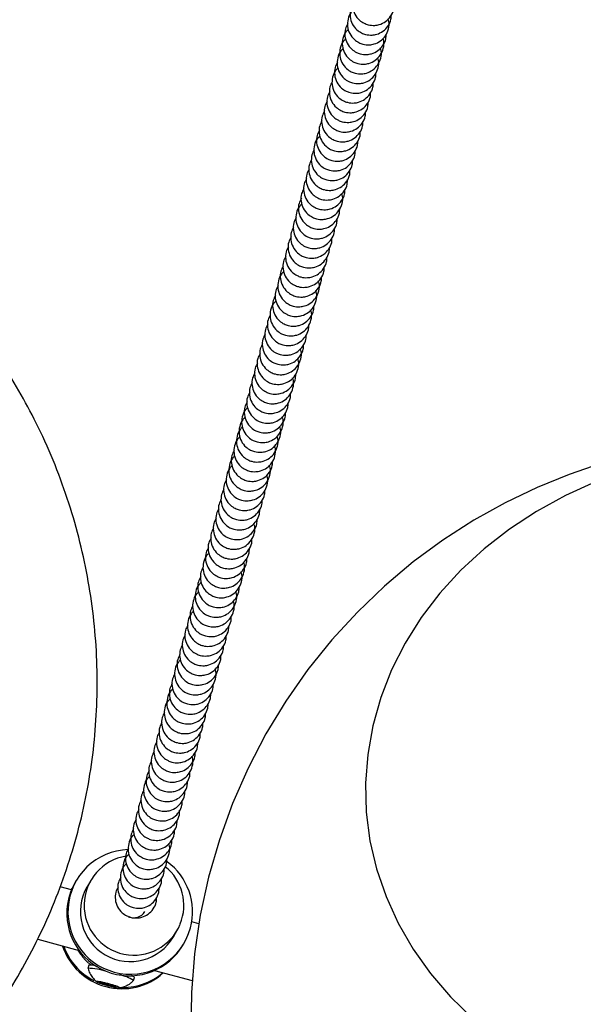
# Model space of a CAD drawing. Header units: millimetres. Extents: x 313 to 1951, y 543 to 2760.
# Tile 4 of 58: x 595 to 663, y 615 to 733. Entities that reach past the tile are written whole.
import ezdxf

# ---------------------------------------------------------------- set-up
doc = ezdxf.new("R2010")
doc.units = ezdxf.units.MM
doc.header["$LTSCALE"] = 10
doc.linetypes.add('PHANTOM', pattern=[12.7, 6.35, -1.27, 1.27, -1.27, 1.27, -1.27])

msp = doc.modelspace()

# ---------------------------------------------------------------- linework, layer by layer
at = {"color": 7, "linetype": 'Continuous', "lineweight": 25}
for p, q in [((601.07, 628.27), (599.72, 628.63)), ((601.07, 628.27), (599.72, 628.63)), ((601.03, 628.28), (601.14, 628.44)), ((601.63, 629.38), (601.51, 629.17)), ((603.38, 629.4), (602.93, 628.63)), ((616.37, 624.17), (615.52, 624.4)), ((616.37, 624.17), (615.52, 624.4)), ((597, 622.32), (601.98, 620.99)), ((597, 622.32), (601.98, 620.99)), ((613.32, 622.63), (613.77, 623.4)), ((614.5, 621.67), (614.62, 621.88)), ((603.13, 619.2), (603.03, 618.83)), ((603.03, 618.82), (603.03, 618.83)), ((603.13, 619.2), (603.13, 619.2)), ((608.54, 617.36), (608.64, 617.72)), ((611.03, 618.56), (615.57, 617.35)), ((611.03, 618.56), (615.57, 617.35)), ((604.47, 617.09), (604.52, 617.17)), ((605.41, 616.79), (604.47, 617.09)), ((604.52, 617.17), (605.51, 616.95)), ((605.41, 616.79), (605.46, 616.96)), ((606.4, 616.57), (605.41, 616.79)), ((605.51, 616.95), (606.45, 616.65)), ((606.4, 616.57), (606.43, 616.66)), ((606.45, 616.65), (606.4, 616.57))]:
    msp.add_line(p, q, dxfattribs=at)
at = {"color": 7, "linetype": 'Continuous', "lineweight": 25, "flags": 128}
for points in [[(664.69, 679.49), (660.88, 678.19), (657.04, 676.62), (653.21, 674.78), (649.43, 672.67), (645.73, 670.3), (642.15, 667.66), (638.71, 664.77), (635.44, 661.64), (632.35, 658.29), (629.48, 654.72), (626.83, 650.95), (624.43, 647.01), (622.29, 642.9), (620.42, 638.65), (618.84, 634.27), (617.54, 629.78), (616.55, 625.22), (615.86, 620.58), (615.48, 615.91), (615.42, 611.21)], [(664.08, 677.27), (660.44, 675.64), (656.98, 673.74), (653.71, 671.61), (650.67, 669.24), (647.87, 666.67), (645.35, 663.9), (643.1, 660.97), (641.17, 657.89), (639.54, 654.68), (638.25, 651.37), (637.29, 647.98), (636.68, 644.54), (636.42, 641.08), (636.51, 637.61), (636.95, 634.17), (637.74, 630.77), (638.88, 627.45), (640.34, 624.24), (642.13, 621.14), (644.23, 618.2), (646.62, 615.42), (649.29, 612.83)]]:
    msp.add_lwpolyline(points, dxfattribs=at)
at = {"color": 7, "linetype": 'Continuous', "lineweight": 25}
for centre, radius, start, end in [((608.13, 625.62), 7.49, 91.7778, 345.0092), ((608.58, 626.4), 5.99, 99.1063, 338.0245), ((608.58, 626.39), 5.99, 338.1313, 51.0416), ((608.13, 625.61), 7.49, 345.1145, 53.6893), ((607.96, 625.44), 7.45, 150.0019, 176.6203), ((608.13, 625.64), 6, 150.1315, 329.8685), ((608.01, 625.44), 7.5, 176.6333, 329.8187), ((608.58, 626.41), 1.5, 245.5997, 329.8959), ((607.12, 623.89), 7.51, 198.4341, 311.5659), ((607.21, 624.04), 7.52, 199.9336, 242.5355), ((602.86, 610.91), 7.93, 72.2442, 88.7036), ((603.34, 616.44), 2.76, 77.2272, 94.2157), ((607.21, 624.01), 7.48, 266.9923, 310.1859), ((606.22, 614.05), 4.03, 55.0251, 81.2894), ((608, 617.07), 0.92, 45.7659, 73.1497)]:
    msp.add_arc(centre, radius, start, end, dxfattribs=at)
at = {"color": 7, "linetype": 'PHANTOM', "lineweight": 18}
msp.add_arc((607.32, 624.24), 6.36, 210.3041, 232.1148, dxfattribs=at)
at = {"color": 7, "linetype": 'Continuous', "lineweight": 25}
for points, knots in [([(635.21, 735.85), (635.11, 735.65), (634.86, 735.18), (634.83, 734.33), (635.09, 733.46), (635.61, 732.79), (636.19, 732.4), (636.81, 732.17), (637.44, 732.1), (638.17, 732.23), (638.86, 732.57), (639.47, 733.2), (639.82, 733.92), (639.82, 734.4), (639.83, 734.58)], [0, 0, 0, 0, 0.075041, 0.173316, 0.272182, 0.372863, 0.446682, 0.502085, 0.590675, 0.652595, 0.745361, 0.8418, 0.939531, 1, 1, 1, 1]), ([(634.98, 734.02), (634.87, 733.92), (634.55, 733.62), (634.27, 732.9), (634.2, 732.01), (634.47, 731.13), (634.99, 730.46), (635.57, 730.07), (636.19, 729.83), (636.82, 729.77), (637.55, 729.9), (638.24, 730.24), (638.86, 730.87), (639.21, 731.69), (639.3, 732.42), (639.17, 732.81), (639.13, 732.92)], [0, 0, 0, 0, 0.042088, 0.12735, 0.213086, 0.299337, 0.387173, 0.451574, 0.499908, 0.577195, 0.631215, 0.712146, 0.79628, 0.881542, 0.967279, 1, 1, 1, 1]), ([(634.9, 734.69), (634.8, 734.48), (634.55, 734.02), (634.52, 733.17), (634.78, 732.29), (635.3, 731.63), (635.88, 731.23), (636.5, 731), (637.13, 730.94), (637.86, 731.07), (638.55, 731.4), (639.16, 732.04), (639.51, 732.75), (639.51, 733.23), (639.52, 733.42)], [0, 0, 0, 0, 0.075041, 0.173316, 0.272182, 0.372863, 0.446682, 0.502085, 0.590675, 0.652595, 0.745361, 0.8418, 0.939531, 1, 1, 1, 1]), ([(634.28, 732.35), (634.17, 732.15), (633.93, 731.69), (633.9, 730.84), (634.16, 729.96), (634.68, 729.29), (635.26, 728.9), (635.88, 728.67), (636.51, 728.61), (637.24, 728.73), (637.93, 729.07), (638.54, 729.71), (638.89, 730.42), (638.89, 730.9), (638.89, 731.08)], [0, 0, 0, 0, 0.075041, 0.173316, 0.272182, 0.372863, 0.446682, 0.502085, 0.590675, 0.652595, 0.745361, 0.8418, 0.939531, 1, 1, 1, 1]), ([(634.36, 731.69), (634.25, 731.59), (633.93, 731.29), (633.65, 730.57), (633.58, 729.67), (633.85, 728.79), (634.37, 728.13), (634.95, 727.74), (635.57, 727.5), (636.2, 727.44), (636.93, 727.57), (637.62, 727.91), (638.24, 728.54), (638.59, 729.36), (638.68, 730.09), (638.54, 730.48), (638.51, 730.58)], [0, 0, 0, 0, 0.042088, 0.12735, 0.213086, 0.299337, 0.387173, 0.451574, 0.499908, 0.577195, 0.631215, 0.712146, 0.79628, 0.881542, 0.967279, 1, 1, 1, 1]), ([(634.05, 730.52), (633.94, 730.42), (633.62, 730.12), (633.34, 729.41), (633.27, 728.51), (633.54, 727.63), (634.06, 726.96), (634.64, 726.57), (635.26, 726.34), (635.89, 726.27), (636.62, 726.4), (637.31, 726.74), (637.93, 727.37), (638.28, 728.19), (638.37, 728.92), (638.23, 729.31), (638.2, 729.42)], [0, 0, 0, 0, 0.042088, 0.12735, 0.213086, 0.299337, 0.387173, 0.451574, 0.499908, 0.577195, 0.631215, 0.712146, 0.79628, 0.881542, 0.967279, 1, 1, 1, 1]), ([(633.74, 729.36), (633.63, 729.26), (633.31, 728.96), (633.03, 728.24), (632.96, 727.34), (633.23, 726.46), (633.75, 725.8), (634.33, 725.4), (634.95, 725.17), (635.58, 725.11), (636.31, 725.24), (637, 725.57), (637.62, 726.21), (637.97, 727.03), (638.06, 727.76), (637.92, 728.15), (637.89, 728.25)], [0, 0, 0, 0, 0.042088, 0.12735, 0.213086, 0.299337, 0.387173, 0.451574, 0.499908, 0.577195, 0.631215, 0.712146, 0.79628, 0.881542, 0.967279, 1, 1, 1, 1]), ([(633.04, 727.69), (632.93, 727.49), (632.69, 727.02), (632.66, 726.17), (632.92, 725.3), (633.44, 724.63), (634.02, 724.24), (634.64, 724.01), (635.27, 723.94), (635.99, 724.07), (636.69, 724.41), (637.3, 725.04), (637.65, 725.76), (637.65, 726.24), (637.65, 726.42)], [0, 0, 0, 0, 0.075041, 0.173316, 0.272182, 0.372863, 0.446682, 0.502085, 0.590675, 0.652595, 0.745361, 0.8418, 0.939531, 1, 1, 1, 1]), ([(633.12, 727.02), (633.01, 726.92), (632.69, 726.62), (632.41, 725.91), (632.34, 725.01), (632.61, 724.13), (633.13, 723.47), (633.71, 723.07), (634.33, 722.84), (634.96, 722.78), (635.68, 722.9), (636.38, 723.24), (636.99, 723.88), (637.34, 724.59), (637.34, 725.07), (637.34, 725.26)], [0, 0, 0, 0, 0.045048, 0.136305, 0.228071, 0.320388, 0.414401, 0.483331, 0.535064, 0.617786, 0.675605, 0.762227, 0.852279, 0.943536, 1, 1, 1, 1]), ([(632.42, 725.36), (632.31, 725.16), (632.07, 724.69), (632.04, 723.84), (632.3, 722.97), (632.82, 722.3), (633.4, 721.91), (634.02, 721.67), (634.65, 721.61), (635.37, 721.74), (636.07, 722.08), (636.68, 722.71), (637.03, 723.43), (637.03, 723.91), (637.03, 724.09)], [0, 0, 0, 0, 0.075041, 0.173316, 0.272182, 0.372863, 0.446682, 0.502085, 0.590675, 0.652595, 0.745361, 0.8418, 0.939531, 1, 1, 1, 1]), ([(632.11, 724.19), (632, 723.99), (631.76, 723.52), (631.73, 722.67), (631.99, 721.8), (632.51, 721.13), (633.09, 720.74), (633.71, 720.51), (634.34, 720.45), (635.06, 720.57), (635.76, 720.91), (636.37, 721.54), (636.72, 722.26), (636.72, 722.74), (636.72, 722.92)], [0, 0, 0, 0, 0.075041, 0.173316, 0.272182, 0.372863, 0.446682, 0.502085, 0.590675, 0.652595, 0.745361, 0.8418, 0.939531, 1, 1, 1, 1]), ([(566.95, 714.95), (566.27, 715.32), (565.02, 716), (562.74, 717.06), (560.09, 718.2), (556.85, 719.4), (553.35, 720.5), (549.61, 721.46), (545.67, 722.24), (541.56, 722.8), (537.33, 723.12), (533, 723.19), (528.61, 722.98), (524.19, 722.49), (519.77, 721.71), (515.37, 720.63), (511.02, 719.27), (506.74, 717.62), (502.57, 715.68), (498.51, 713.46), (494.6, 710.97), (490.86, 708.22), (487.29, 705.22), (483.92, 701.98), (480.78, 698.52), (477.86, 694.85), (475.2, 690.98), (472.79, 686.94), (470.66, 682.75), (468.82, 678.41), (467.26, 673.95), (466.01, 669.39), (465.07, 664.74), (464.44, 660.03), (464.14, 655.28), (464.15, 650.51), (464.5, 645.73), (465.17, 640.97), (466.17, 636.24), (467.51, 631.56), (469.18, 626.95), (471.12, 622.6), (473.27, 618.52), (475.58, 614.75), (478.11, 611.13), (480.86, 607.7), (483.77, 604.49), (486.8, 601.55), (489.73, 599.01), (492.38, 596.96), (494.89, 595.17), (497.1, 593.74), (499.97, 592.04), (502.54, 590.67), (505.57, 589.24), (508.22, 588.1), (511.47, 586.9), (514.96, 585.8), (518.7, 584.84), (522.65, 584.06), (526.75, 583.5), (530.99, 583.18), (535.31, 583.12), (539.7, 583.33), (544.12, 583.82), (548.55, 584.6), (552.95, 585.67), (557.3, 587.03), (561.57, 588.69), (565.75, 590.63), (569.8, 592.85), (573.71, 595.34), (577.46, 598.09), (581.02, 601.09), (584.39, 604.33), (587.54, 607.79), (590.45, 611.46), (593.12, 615.32), (595.52, 619.36), (597.65, 623.56), (599.5, 627.9), (601.05, 632.36), (602.3, 636.92), (603.25, 641.56), (603.87, 646.27), (604.18, 651.02), (604.16, 655.8), (603.82, 660.57), (603.14, 665.34), (602.14, 670.06), (600.8, 674.74), (599.13, 679.35), (597.2, 683.71), (595.05, 687.78), (592.74, 691.56), (590.2, 695.17), (587.46, 698.6), (584.54, 701.81), (581.51, 704.76), (578.58, 707.29), (575.93, 709.34), (573.57, 711.03), (572.05, 711.99), (571.29, 712.48)], [0, 0, 0, 0, 0.005313, 0.00983, 0.01735, 0.025211, 0.033696, 0.042612, 0.051876, 0.06142, 0.071191, 0.081147, 0.091255, 0.101485, 0.111817, 0.122232, 0.132715, 0.143254, 0.15384, 0.164465, 0.175124, 0.185811, 0.196523, 0.207257, 0.21801, 0.228782, 0.23957, 0.250375, 0.261196, 0.272034, 0.282888, 0.29376, 0.304653, 0.315567, 0.326508, 0.337479, 0.348486, 0.359537, 0.370642, 0.381816, 0.393079, 0.404459, 0.414662, 0.424848, 0.435003, 0.445107, 0.455116, 0.464926, 0.474231, 0.481846, 0.488048, 0.495494, 0.499999, 0.511067, 0.515584, 0.523103, 0.530964, 0.539449, 0.548365, 0.557629, 0.567173, 0.576944, 0.5869, 0.597008, 0.607239, 0.617571, 0.627985, 0.638468, 0.649007, 0.659593, 0.670218, 0.680877, 0.691564, 0.702276, 0.71301, 0.723763, 0.734535, 0.745324, 0.756129, 0.766949, 0.777787, 0.788641, 0.799513, 0.810406, 0.821321, 0.832261, 0.843232, 0.854239, 0.86529, 0.876395, 0.887569, 0.898832, 0.910213, 0.920416, 0.930601, 0.940757, 0.950861, 0.960869, 0.970679, 0.979985, 0.987599, 0.993801, 1, 1, 1, 1]), ([(631.8, 723.03), (631.69, 722.83), (631.45, 722.36), (631.42, 721.51), (631.68, 720.64), (632.2, 719.97), (632.78, 719.58), (633.4, 719.34), (634.03, 719.28), (634.75, 719.41), (635.45, 719.75), (636.06, 720.38), (636.41, 721.09), (636.41, 721.57), (636.41, 721.76)], [0, 0, 0, 0, 0.075041, 0.173316, 0.272182, 0.372863, 0.446682, 0.502085, 0.590675, 0.652595, 0.745361, 0.8418, 0.939531, 1, 1, 1, 1]), ([(631.49, 721.86), (631.38, 721.66), (631.14, 721.19), (631.11, 720.34), (631.37, 719.47), (631.89, 718.8), (632.47, 718.41), (633.09, 718.18), (633.72, 718.11), (634.44, 718.24), (635.14, 718.58), (635.75, 719.21), (636.1, 719.93), (636.1, 720.41), (636.1, 720.59)], [0, 0, 0, 0, 0.075041, 0.173316, 0.272182, 0.372863, 0.446682, 0.502085, 0.590675, 0.652595, 0.745361, 0.8418, 0.939531, 1, 1, 1, 1]), ([(631.18, 720.7), (631.07, 720.49), (630.83, 720.03), (630.8, 719.18), (631.06, 718.3), (631.58, 717.64), (632.16, 717.24), (632.78, 717.01), (633.41, 716.95), (634.13, 717.08), (634.83, 717.41), (635.44, 718.05), (635.79, 718.76), (635.79, 719.24), (635.79, 719.43)], [0, 0, 0, 0, 0.075041, 0.173316, 0.272182, 0.372863, 0.446682, 0.502085, 0.590675, 0.652595, 0.745361, 0.8418, 0.939531, 1, 1, 1, 1]), ([(630.87, 719.53), (630.76, 719.33), (630.52, 718.86), (630.49, 718.01), (630.75, 717.14), (631.27, 716.47), (631.85, 716.08), (632.47, 715.84), (633.1, 715.78), (633.82, 715.91), (634.52, 716.25), (635.12, 716.88), (635.48, 717.6), (635.48, 718.08), (635.48, 718.26)], [0, 0, 0, 0, 0.075041, 0.173316, 0.272182, 0.372863, 0.446682, 0.502085, 0.590675, 0.652595, 0.745361, 0.8418, 0.939531, 1, 1, 1, 1]), ([(630.95, 718.86), (630.84, 718.76), (630.51, 718.46), (630.24, 717.75), (630.17, 716.85), (630.44, 715.97), (630.96, 715.3), (631.54, 714.91), (632.16, 714.68), (632.79, 714.62), (633.51, 714.74), (634.21, 715.08), (634.81, 715.72), (635.17, 716.43), (635.17, 716.91), (635.17, 717.1)], [0, 0, 0, 0, 0.045048, 0.136305, 0.228071, 0.320388, 0.414401, 0.483331, 0.535064, 0.617786, 0.675605, 0.762227, 0.852279, 0.943536, 1, 1, 1, 1]), ([(630.25, 717.2), (630.14, 717), (629.9, 716.53), (629.87, 715.68), (630.13, 714.81), (630.65, 714.14), (631.23, 713.75), (631.85, 713.51), (632.48, 713.45), (633.2, 713.58), (633.9, 713.92), (634.5, 714.55), (634.86, 715.26), (634.86, 715.75), (634.86, 715.93)], [0, 0, 0, 0, 0.075041, 0.173316, 0.272182, 0.372863, 0.446682, 0.502085, 0.590675, 0.652595, 0.745361, 0.8418, 0.939531, 1, 1, 1, 1]), ([(629.94, 716.03), (629.83, 715.83), (629.59, 715.36), (629.56, 714.51), (629.82, 713.64), (630.34, 712.97), (630.92, 712.58), (631.54, 712.35), (632.17, 712.28), (632.89, 712.41), (633.59, 712.75), (634.19, 713.38), (634.55, 714.1), (634.55, 714.58), (634.55, 714.76)], [0, 0, 0, 0, 0.075041, 0.173316, 0.272182, 0.372863, 0.446682, 0.502085, 0.590675, 0.652595, 0.745361, 0.8418, 0.939531, 1, 1, 1, 1]), ([(629.63, 714.87), (629.52, 714.66), (629.28, 714.2), (629.25, 713.35), (629.51, 712.47), (630.03, 711.81), (630.61, 711.41), (631.23, 711.18), (631.86, 711.12), (632.58, 711.25), (633.28, 711.59), (633.88, 712.22), (634.24, 712.93), (634.24, 713.41), (634.24, 713.6)], [0, 0, 0, 0, 0.075041, 0.173316, 0.272182, 0.372863, 0.446682, 0.502085, 0.590675, 0.652595, 0.745361, 0.8418, 0.939531, 1, 1, 1, 1]), ([(629.32, 713.7), (629.21, 713.5), (628.97, 713.03), (628.94, 712.18), (629.2, 711.31), (629.72, 710.64), (630.3, 710.25), (630.91, 710.02), (631.54, 709.95), (632.27, 710.08), (632.97, 710.42), (633.57, 711.05), (633.93, 711.77), (633.93, 712.25), (633.93, 712.43)], [0, 0, 0, 0, 0.075041, 0.173316, 0.272182, 0.372863, 0.446682, 0.502085, 0.590675, 0.652595, 0.745361, 0.8418, 0.939531, 1, 1, 1, 1]), ([(629.01, 712.53), (628.9, 712.33), (628.65, 711.87), (628.63, 711.02), (628.89, 710.14), (629.41, 709.48), (629.99, 709.08), (630.6, 708.85), (631.23, 708.79), (631.96, 708.91), (632.66, 709.25), (633.27, 709.89), (633.63, 710.71), (633.72, 711.44), (633.58, 711.82), (633.54, 711.93)], [0, 0, 0, 0, 0.069786, 0.161178, 0.253118, 0.346748, 0.415397, 0.46692, 0.549305, 0.606888, 0.693157, 0.782842, 0.873728, 0.96512, 1, 1, 1, 1]), ([(628.7, 711.37), (628.59, 711.17), (628.34, 710.7), (628.32, 709.85), (628.58, 708.98), (629.1, 708.31), (629.68, 707.92), (630.29, 707.68), (630.92, 707.62), (631.65, 707.75), (632.35, 708.09), (632.95, 708.72), (633.31, 709.44), (633.31, 709.92), (633.31, 710.1)], [0, 0, 0, 0, 0.075041, 0.173316, 0.272182, 0.372863, 0.446682, 0.502085, 0.590675, 0.652595, 0.745361, 0.8418, 0.939531, 1, 1, 1, 1]), ([(628.77, 710.7), (628.67, 710.6), (628.34, 710.3), (628.06, 709.59), (628, 708.69), (628.27, 707.81), (628.78, 707.14), (629.37, 706.75), (629.98, 706.52), (630.61, 706.46), (631.34, 706.58), (632.04, 706.92), (632.64, 707.56), (633, 708.27), (633, 708.75), (633, 708.93)], [0, 0, 0, 0, 0.045048, 0.136305, 0.228071, 0.320388, 0.414401, 0.483331, 0.535064, 0.617786, 0.675605, 0.762227, 0.852279, 0.943536, 1, 1, 1, 1]), ([(628.08, 709.04), (627.97, 708.84), (627.72, 708.37), (627.7, 707.52), (627.96, 706.65), (628.47, 705.98), (629.06, 705.59), (629.67, 705.35), (630.3, 705.29), (631.03, 705.42), (631.73, 705.76), (632.33, 706.39), (632.69, 707.1), (632.69, 707.58), (632.69, 707.77)], [0, 0, 0, 0, 0.075041, 0.173316, 0.272182, 0.372863, 0.446682, 0.502085, 0.590675, 0.652595, 0.745361, 0.8418, 0.939531, 1, 1, 1, 1]), ([(627.77, 707.87), (627.66, 707.67), (627.41, 707.2), (627.39, 706.35), (627.65, 705.48), (628.16, 704.81), (628.75, 704.42), (629.36, 704.19), (629.99, 704.12), (630.72, 704.25), (631.42, 704.59), (632.02, 705.22), (632.38, 705.94), (632.38, 706.42), (632.38, 706.6)], [0, 0, 0, 0, 0.075041, 0.173316, 0.272182, 0.372863, 0.446682, 0.502085, 0.590675, 0.652595, 0.745361, 0.8418, 0.939531, 1, 1, 1, 1]), ([(627.46, 706.71), (627.35, 706.5), (627.1, 706.04), (627.08, 705.19), (627.34, 704.31), (627.85, 703.65), (628.44, 703.25), (629.05, 703.02), (629.68, 702.96), (630.41, 703.09), (631.11, 703.42), (631.71, 704.06), (632.07, 704.77), (632.07, 705.25), (632.07, 705.44)], [0, 0, 0, 0, 0.075041, 0.173316, 0.272182, 0.372863, 0.446682, 0.502085, 0.590675, 0.652595, 0.745361, 0.8418, 0.939531, 1, 1, 1, 1]), ([(627.14, 705.54), (627.04, 705.34), (626.79, 704.87), (626.77, 704.02), (627.03, 703.15), (627.54, 702.48), (628.13, 702.09), (628.74, 701.85), (629.37, 701.79), (630.1, 701.92), (630.8, 702.26), (631.4, 702.89), (631.76, 703.61), (631.76, 704.09), (631.76, 704.27)], [0, 0, 0, 0, 0.075041, 0.173316, 0.272182, 0.372863, 0.446682, 0.502085, 0.590675, 0.652595, 0.745361, 0.8418, 0.939531, 1, 1, 1, 1]), ([(626.83, 704.37), (626.73, 704.17), (626.48, 703.71), (626.46, 702.86), (626.72, 701.98), (627.23, 701.31), (627.81, 700.92), (628.43, 700.69), (629.06, 700.63), (629.79, 700.75), (630.49, 701.09), (631.09, 701.73), (631.45, 702.44), (631.45, 702.92), (631.45, 703.11)], [0, 0, 0, 0, 0.075041, 0.173316, 0.272182, 0.372863, 0.446682, 0.502085, 0.590675, 0.652595, 0.745361, 0.8418, 0.939531, 1, 1, 1, 1]), ([(626.52, 703.21), (626.42, 703.01), (626.17, 702.54), (626.14, 701.69), (626.41, 700.82), (626.92, 700.15), (627.5, 699.76), (628.12, 699.52), (628.75, 699.46), (629.48, 699.59), (630.18, 699.93), (630.78, 700.56), (631.13, 701.28), (631.14, 701.76), (631.14, 701.94)], [0, 0, 0, 0, 0.075041, 0.173316, 0.272182, 0.372863, 0.446682, 0.502085, 0.590675, 0.652595, 0.745361, 0.8418, 0.939531, 1, 1, 1, 1]), ([(626.6, 702.54), (626.49, 702.44), (626.17, 702.14), (625.89, 701.43), (625.83, 700.53), (626.1, 699.65), (626.61, 698.98), (627.19, 698.59), (627.81, 698.36), (628.44, 698.29), (629.17, 698.42), (629.86, 698.76), (630.48, 699.39), (630.83, 700.21), (630.92, 700.94), (630.79, 701.33), (630.75, 701.44)], [0, 0, 0, 0, 0.042088, 0.1273496, 0.2130861, 0.2993373, 0.3871728, 0.4515737, 0.499908, 0.5771953, 0.631215, 0.7121456, 0.7962805, 0.8815421, 0.9672785, 1, 1, 1, 1]), ([(625.9, 700.88), (625.8, 700.67), (625.55, 700.21), (625.52, 699.36), (625.78, 698.48), (626.3, 697.82), (626.88, 697.42), (627.5, 697.19), (628.13, 697.13), (628.86, 697.26), (629.55, 697.6), (630.17, 698.23), (630.52, 699.05), (630.61, 699.78), (630.48, 700.17), (630.44, 700.27)], [0, 0, 0, 0, 0.069786, 0.161178, 0.253118, 0.346748, 0.415397, 0.46692, 0.549305, 0.606888, 0.693157, 0.782842, 0.873728, 0.96512, 1, 1, 1, 1]), ([(625.59, 699.71), (625.49, 699.51), (625.24, 699.04), (625.21, 698.19), (625.47, 697.32), (625.99, 696.65), (626.57, 696.26), (627.19, 696.03), (627.82, 695.96), (628.55, 696.09), (629.25, 696.43), (629.85, 697.06), (630.2, 697.78), (630.21, 698.26), (630.21, 698.44)], [0, 0, 0, 0, 0.075041, 0.173316, 0.272182, 0.372863, 0.446682, 0.502085, 0.590675, 0.652595, 0.745361, 0.8418, 0.939531, 1, 1, 1, 1]), ([(625.67, 699.04), (625.56, 698.95), (625.24, 698.64), (624.96, 697.93), (624.9, 697.03), (625.17, 696.15), (625.68, 695.49), (626.26, 695.09), (626.88, 694.86), (627.51, 694.8), (628.24, 694.93), (628.93, 695.26), (629.55, 695.9), (629.9, 696.72), (629.99, 697.45), (629.86, 697.83), (629.82, 697.94)], [0, 0, 0, 0, 0.042088, 0.12735, 0.213086, 0.299337, 0.387173, 0.451574, 0.499908, 0.577195, 0.631215, 0.712146, 0.79628, 0.881542, 0.967279, 1, 1, 1, 1]), ([(624.97, 697.38), (624.87, 697.18), (624.62, 696.71), (624.59, 695.86), (624.85, 694.99), (625.37, 694.32), (625.95, 693.93), (626.57, 693.69), (627.2, 693.63), (627.93, 693.76), (628.62, 694.1), (629.23, 694.73), (629.58, 695.45), (629.59, 695.93), (629.59, 696.11)], [0, 0, 0, 0, 0.075041, 0.173316, 0.272182, 0.372863, 0.446682, 0.502085, 0.590675, 0.652595, 0.745361, 0.8418, 0.939531, 1, 1, 1, 1]), ([(624.66, 696.21), (624.56, 696.01), (624.31, 695.54), (624.28, 694.7), (624.54, 693.82), (625.06, 693.15), (625.64, 692.76), (626.26, 692.53), (626.89, 692.47), (627.62, 692.59), (628.31, 692.93), (628.92, 693.57), (629.27, 694.28), (629.28, 694.76), (629.28, 694.94)], [0, 0, 0, 0, 0.075041, 0.173316, 0.272182, 0.372863, 0.446682, 0.502085, 0.590675, 0.652595, 0.745361, 0.8418, 0.939531, 1, 1, 1, 1]), ([(624.35, 695.05), (624.25, 694.85), (624, 694.38), (623.97, 693.53), (624.23, 692.66), (624.75, 691.99), (625.33, 691.6), (625.95, 691.36), (626.58, 691.3), (627.31, 691.43), (628, 691.77), (628.61, 692.4), (628.96, 693.11), (628.96, 693.59), (628.97, 693.78)], [0, 0, 0, 0, 0.075041, 0.173316, 0.272182, 0.372863, 0.446682, 0.502085, 0.590675, 0.652595, 0.745361, 0.8418, 0.939531, 1, 1, 1, 1]), ([(624.04, 693.88), (623.94, 693.68), (623.69, 693.21), (623.66, 692.36), (623.92, 691.49), (624.44, 690.82), (625.02, 690.43), (625.64, 690.2), (626.27, 690.13), (627, 690.26), (627.69, 690.6), (628.31, 691.23), (628.66, 692.05), (628.75, 692.78), (628.62, 693.17), (628.58, 693.28)], [0, 0, 0, 0, 0.069786, 0.161178, 0.253118, 0.346748, 0.415397, 0.46692, 0.549305, 0.606888, 0.693157, 0.782842, 0.873728, 0.96512, 1, 1, 1, 1]), ([(623.73, 692.72), (623.63, 692.51), (623.38, 692.05), (623.35, 691.2), (623.61, 690.32), (624.13, 689.66), (624.71, 689.26), (625.33, 689.03), (625.96, 688.97), (626.69, 689.1), (627.38, 689.43), (628, 690.07), (628.35, 690.89), (628.44, 691.62), (628.31, 692.01), (628.27, 692.11)], [0, 0, 0, 0, 0.069786, 0.161178, 0.253118, 0.346748, 0.415397, 0.46692, 0.549305, 0.606888, 0.693157, 0.782842, 0.873728, 0.96512, 1, 1, 1, 1]), ([(623.42, 691.55), (623.32, 691.35), (623.07, 690.88), (623.04, 690.03), (623.3, 689.16), (623.82, 688.49), (624.4, 688.1), (625.02, 687.86), (625.65, 687.8), (626.38, 687.93), (627.07, 688.27), (627.68, 688.9), (628.03, 689.62), (628.03, 690.1), (628.03, 690.28)], [0, 0, 0, 0, 0.075041, 0.173316, 0.272182, 0.372863, 0.446682, 0.502085, 0.590675, 0.652595, 0.745361, 0.8418, 0.939531, 1, 1, 1, 1]), ([(623.11, 690.38), (623.01, 690.18), (622.76, 689.72), (622.73, 688.87), (622.99, 687.99), (623.51, 687.32), (624.09, 686.93), (624.71, 686.7), (625.34, 686.64), (626.07, 686.76), (626.76, 687.1), (627.38, 687.74), (627.73, 688.55), (627.82, 689.29), (627.68, 689.67), (627.65, 689.78)], [0, 0, 0, 0, 0.069786, 0.161178, 0.253118, 0.346748, 0.415397, 0.46692, 0.549305, 0.606888, 0.693157, 0.782842, 0.873728, 0.96512, 1, 1, 1, 1]), ([(622.8, 689.22), (622.69, 689.02), (622.45, 688.55), (622.42, 687.7), (622.68, 686.83), (623.2, 686.16), (623.78, 685.77), (624.4, 685.53), (625.03, 685.47), (625.76, 685.6), (626.45, 685.94), (627.06, 686.57), (627.41, 687.29), (627.41, 687.77), (627.41, 687.95)], [0, 0, 0, 0, 0.075041, 0.173316, 0.272182, 0.372863, 0.446682, 0.502085, 0.590675, 0.652595, 0.745361, 0.8418, 0.939531, 1, 1, 1, 1]), ([(622.49, 688.05), (622.38, 687.85), (622.14, 687.38), (622.11, 686.53), (622.37, 685.66), (622.89, 684.99), (623.47, 684.6), (624.09, 684.37), (624.72, 684.3), (625.45, 684.43), (626.14, 684.77), (626.75, 685.4), (627.1, 686.12), (627.1, 686.6), (627.1, 686.78)], [0, 0, 0, 0, 0.075041, 0.173316, 0.272182, 0.372863, 0.446682, 0.502085, 0.590675, 0.652595, 0.745361, 0.8418, 0.939531, 1, 1, 1, 1]), ([(622.26, 686.22), (622.15, 686.12), (621.83, 685.82), (621.55, 685.1), (621.48, 684.21), (621.75, 683.33), (622.27, 682.66), (622.85, 682.27), (623.47, 682.04), (624.1, 681.97), (624.83, 682.1), (625.52, 682.44), (626.14, 683.07), (626.49, 683.89), (626.58, 684.62), (626.44, 685.01), (626.41, 685.12)], [0, 0, 0, 0, 0.042088, 0.12735, 0.213086, 0.299337, 0.387173, 0.451574, 0.499908, 0.577195, 0.631215, 0.712146, 0.79628, 0.881542, 0.967279, 1, 1, 1, 1]), ([(622.18, 686.89), (622.07, 686.68), (621.83, 686.22), (621.8, 685.37), (622.06, 684.49), (622.58, 683.83), (623.16, 683.43), (623.78, 683.2), (624.41, 683.14), (625.14, 683.27), (625.83, 683.61), (626.44, 684.24), (626.79, 684.95), (626.79, 685.43), (626.79, 685.62)], [0, 0, 0, 0, 0.075041, 0.173316, 0.272182, 0.372863, 0.446682, 0.502085, 0.590675, 0.652595, 0.745361, 0.8418, 0.939531, 1, 1, 1, 1]), ([(621.95, 685.06), (621.84, 684.96), (621.52, 684.65), (621.24, 683.94), (621.17, 683.04), (621.44, 682.16), (621.96, 681.5), (622.54, 681.1), (623.16, 680.87), (623.79, 680.81), (624.52, 680.94), (625.21, 681.27), (625.83, 681.91), (626.18, 682.73), (626.27, 683.46), (626.13, 683.84), (626.1, 683.95)], [0, 0, 0, 0, 0.042088, 0.12735, 0.213086, 0.299337, 0.387173, 0.451574, 0.499908, 0.577195, 0.631215, 0.712146, 0.79628, 0.881542, 0.967279, 1, 1, 1, 1]), ([(621.64, 683.89), (621.53, 683.79), (621.21, 683.49), (620.93, 682.77), (620.86, 681.88), (621.13, 681), (621.65, 680.33), (622.23, 679.94), (622.85, 679.7), (623.48, 679.64), (624.21, 679.77), (624.9, 680.11), (625.52, 680.74), (625.87, 681.56), (625.96, 682.29), (625.82, 682.68), (625.79, 682.79)], [0, 0, 0, 0, 0.042088, 0.12735, 0.213086, 0.299337, 0.387173, 0.451574, 0.499908, 0.577195, 0.631215, 0.712146, 0.79628, 0.881542, 0.967279, 1, 1, 1, 1]), ([(621.33, 682.72), (621.22, 682.62), (620.9, 682.32), (620.62, 681.61), (620.55, 680.71), (620.82, 679.83), (621.34, 679.16), (621.92, 678.77), (622.54, 678.54), (623.17, 678.48), (623.89, 678.6), (624.59, 678.94), (625.21, 679.58), (625.56, 680.39), (625.65, 681.12), (625.51, 681.51), (625.48, 681.62)], [0, 0, 0, 0, 0.042088, 0.12735, 0.213086, 0.299337, 0.387173, 0.451574, 0.499908, 0.577195, 0.631215, 0.712146, 0.79628, 0.881542, 0.967279, 1, 1, 1, 1]), ([(620.71, 680.39), (620.6, 680.29), (620.28, 679.99), (620, 679.28), (619.93, 678.38), (620.2, 677.5), (620.72, 676.83), (621.3, 676.44), (621.92, 676.21), (622.55, 676.14), (623.27, 676.27), (623.97, 676.61), (624.59, 677.24), (624.94, 678.06), (625.03, 678.79), (624.89, 679.18), (624.85, 679.29)], [0, 0, 0, 0, 0.042088, 0.12735, 0.213086, 0.299337, 0.387173, 0.451574, 0.499908, 0.577195, 0.631215, 0.712146, 0.79628, 0.881542, 0.967279, 1, 1, 1, 1]), ([(620.63, 681.06), (620.52, 680.86), (620.28, 680.39), (620.25, 679.54), (620.51, 678.67), (621.03, 678), (621.61, 677.61), (622.23, 677.37), (622.86, 677.31), (623.58, 677.44), (624.28, 677.78), (624.89, 678.41), (625.24, 679.12), (625.24, 679.61), (625.24, 679.79)], [0, 0, 0, 0, 0.075041, 0.173316, 0.272182, 0.372863, 0.446682, 0.502085, 0.590675, 0.652595, 0.745361, 0.8418, 0.939531, 1, 1, 1, 1]), ([(620.4, 679.23), (620.29, 679.13), (619.96, 678.82), (619.69, 678.11), (619.62, 677.21), (619.89, 676.33), (620.41, 675.67), (620.99, 675.27), (621.61, 675.04), (622.24, 674.98), (622.96, 675.11), (623.66, 675.44), (624.28, 676.08), (624.63, 676.9), (624.72, 677.63), (624.58, 678.02), (624.54, 678.12)], [0, 0, 0, 0, 0.042088, 0.1273496, 0.2130861, 0.2993373, 0.3871728, 0.4515737, 0.499908, 0.5771953, 0.631215, 0.7121456, 0.7962805, 0.8815421, 0.9672785, 1, 1, 1, 1]), ([(619.7, 677.56), (619.59, 677.36), (619.35, 676.89), (619.32, 676.04), (619.58, 675.17), (620.1, 674.5), (620.68, 674.11), (621.3, 673.88), (621.93, 673.81), (622.65, 673.94), (623.35, 674.28), (623.96, 674.91), (624.31, 675.63), (624.31, 676.11), (624.31, 676.29)], [0, 0, 0, 0, 0.075041, 0.173316, 0.272182, 0.372863, 0.446682, 0.502085, 0.590675, 0.652595, 0.745361, 0.8418, 0.939531, 1, 1, 1, 1]), ([(619.39, 676.39), (619.28, 676.19), (619.04, 675.73), (619.01, 674.88), (619.27, 674), (619.79, 673.33), (620.37, 672.94), (620.99, 672.71), (621.62, 672.65), (622.34, 672.77), (623.04, 673.11), (623.64, 673.75), (624, 674.46), (624, 674.94), (624, 675.13)], [0, 0, 0, 0, 0.075041, 0.173316, 0.272182, 0.372863, 0.446682, 0.502085, 0.590675, 0.652595, 0.745361, 0.8418, 0.939531, 1, 1, 1, 1]), ([(619.08, 675.23), (618.97, 675.03), (618.73, 674.56), (618.7, 673.71), (618.96, 672.84), (619.48, 672.17), (620.06, 671.78), (620.68, 671.54), (621.31, 671.48), (622.03, 671.61), (622.73, 671.95), (623.33, 672.58), (623.69, 673.3), (623.69, 673.78), (623.69, 673.96)], [0, 0, 0, 0, 0.075041, 0.173316, 0.272182, 0.372863, 0.446682, 0.502085, 0.590675, 0.652595, 0.745361, 0.8418, 0.939531, 1, 1, 1, 1]), ([(618.77, 674.06), (618.66, 673.86), (618.42, 673.39), (618.39, 672.54), (618.65, 671.67), (619.17, 671), (619.75, 670.61), (620.37, 670.38), (621, 670.31), (621.72, 670.44), (622.42, 670.78), (623.02, 671.41), (623.38, 672.13), (623.38, 672.61), (623.38, 672.79)], [0, 0, 0, 0, 0.075041, 0.173316, 0.272182, 0.372863, 0.446682, 0.502085, 0.590675, 0.652595, 0.745361, 0.8418, 0.939531, 1, 1, 1, 1]), ([(618.46, 672.9), (618.35, 672.69), (618.11, 672.23), (618.08, 671.38), (618.34, 670.51), (618.86, 669.84), (619.44, 669.44), (620.06, 669.21), (620.69, 669.15), (621.41, 669.28), (622.11, 669.62), (622.73, 670.25), (623.08, 671.07), (623.17, 671.8), (623.03, 672.19), (622.99, 672.29)], [0, 0, 0, 0, 0.069786, 0.161178, 0.253118, 0.346748, 0.415397, 0.46692, 0.549305, 0.606888, 0.693157, 0.782842, 0.873728, 0.96512, 1, 1, 1, 1]), ([(618.15, 671.73), (618.04, 671.53), (617.8, 671.06), (617.77, 670.21), (618.03, 669.34), (618.55, 668.67), (619.13, 668.28), (619.74, 668.05), (620.38, 667.98), (621.1, 668.11), (621.8, 668.45), (622.4, 669.08), (622.76, 669.8), (622.76, 670.28), (622.76, 670.46)], [0, 0, 0, 0, 0.075041, 0.173316, 0.272182, 0.372863, 0.446682, 0.502085, 0.590675, 0.652595, 0.745361, 0.8418, 0.939531, 1, 1, 1, 1]), ([(617.84, 670.57), (617.73, 670.36), (617.49, 669.9), (617.46, 669.05), (617.72, 668.17), (618.24, 667.51), (618.82, 667.11), (619.43, 666.88), (620.06, 666.82), (620.79, 666.95), (621.49, 667.28), (622.09, 667.92), (622.45, 668.63), (622.45, 669.11), (622.45, 669.3)], [0, 0, 0, 0, 0.075041, 0.173316, 0.272182, 0.372863, 0.446682, 0.502085, 0.590675, 0.652595, 0.745361, 0.8418, 0.939531, 1, 1, 1, 1]), ([(617.6, 668.73), (617.5, 668.63), (617.17, 668.33), (616.9, 667.62), (616.83, 666.72), (617.1, 665.84), (617.61, 665.17), (618.2, 664.78), (618.81, 664.55), (619.44, 664.49), (620.17, 664.61), (620.86, 664.95), (621.48, 665.59), (621.84, 666.4), (621.93, 667.14), (621.79, 667.52), (621.75, 667.63)], [0, 0, 0, 0, 0.042088, 0.12735, 0.213086, 0.299337, 0.387173, 0.451574, 0.499908, 0.577195, 0.631215, 0.712146, 0.79628, 0.881542, 0.967279, 1, 1, 1, 1]), ([(617.53, 669.4), (617.42, 669.2), (617.17, 668.73), (617.15, 667.88), (617.41, 667.01), (617.93, 666.34), (618.51, 665.95), (619.12, 665.71), (619.75, 665.65), (620.48, 665.78), (621.18, 666.12), (621.78, 666.75), (622.14, 667.47), (622.14, 667.95), (622.14, 668.13)], [0, 0, 0, 0, 0.075041, 0.173316, 0.272182, 0.372863, 0.446682, 0.502085, 0.590675, 0.652595, 0.745361, 0.8418, 0.939531, 1, 1, 1, 1]), ([(616.91, 667.07), (616.8, 666.87), (616.55, 666.4), (616.53, 665.55), (616.79, 664.68), (617.31, 664.01), (617.89, 663.62), (618.5, 663.38), (619.13, 663.32), (619.86, 663.45), (620.55, 663.79), (621.17, 664.42), (621.53, 665.24), (621.62, 665.97), (621.48, 666.36), (621.44, 666.46)], [0, 0, 0, 0, 0.069786, 0.161178, 0.253118, 0.346748, 0.415397, 0.46692, 0.549305, 0.606888, 0.693157, 0.782842, 0.873728, 0.96512, 1, 1, 1, 1]), ([(616.67, 665.24), (616.57, 665.14), (616.24, 664.84), (615.96, 664.12), (615.9, 663.22), (616.17, 662.34), (616.68, 661.68), (617.27, 661.28), (617.88, 661.05), (618.51, 660.99), (619.24, 661.12), (619.93, 661.45), (620.55, 662.09), (620.9, 662.91), (621, 663.64), (620.86, 664.03), (620.82, 664.13)], [0, 0, 0, 0, 0.042088, 0.12735, 0.213086, 0.299337, 0.387173, 0.451574, 0.499908, 0.577195, 0.631215, 0.712146, 0.79628, 0.881542, 0.967279, 1, 1, 1, 1]), ([(616.6, 665.9), (616.49, 665.7), (616.24, 665.23), (616.22, 664.38), (616.48, 663.51), (616.99, 662.84), (617.58, 662.45), (618.19, 662.22), (618.82, 662.15), (619.55, 662.28), (620.25, 662.62), (620.85, 663.25), (621.21, 663.97), (621.21, 664.45), (621.21, 664.63)], [0, 0, 0, 0, 0.075041, 0.173316, 0.272182, 0.372863, 0.446682, 0.502085, 0.590675, 0.652595, 0.745361, 0.8418, 0.939531, 1, 1, 1, 1]), ([(616.36, 664.07), (616.26, 663.97), (615.93, 663.67), (615.65, 662.95), (615.59, 662.06), (615.86, 661.18), (616.37, 660.51), (616.96, 660.12), (617.57, 659.89), (618.2, 659.82), (618.93, 659.95), (619.62, 660.29), (620.24, 660.92), (620.59, 661.74), (620.69, 662.47), (620.55, 662.86), (620.51, 662.97)], [0, 0, 0, 0, 0.042088, 0.12735, 0.213086, 0.299337, 0.387173, 0.451574, 0.499908, 0.577195, 0.631215, 0.712146, 0.79628, 0.881542, 0.967279, 1, 1, 1, 1]), ([(615.74, 661.74), (615.64, 661.64), (615.31, 661.34), (615.03, 660.62), (614.97, 659.73), (615.24, 658.85), (615.75, 658.18), (616.33, 657.79), (616.95, 657.55), (617.58, 657.49), (618.31, 657.62), (619.01, 657.96), (619.61, 658.59), (619.97, 659.31), (619.97, 659.79), (619.97, 659.97)], [0, 0, 0, 0, 0.045048, 0.136305, 0.228071, 0.320388, 0.414401, 0.483331, 0.535064, 0.617786, 0.675605, 0.762227, 0.852279, 0.943536, 1, 1, 1, 1]), ([(615.66, 662.4), (615.56, 662.2), (615.31, 661.74), (615.29, 660.89), (615.55, 660.01), (616.06, 659.34), (616.64, 658.95), (617.26, 658.72), (617.89, 658.66), (618.62, 658.78), (619.32, 659.12), (619.92, 659.76), (620.28, 660.47), (620.28, 660.95), (620.28, 661.14)], [0, 0, 0, 0, 0.075041, 0.173316, 0.272182, 0.372863, 0.446682, 0.502085, 0.590675, 0.652595, 0.745361, 0.8418, 0.939531, 1, 1, 1, 1]), ([(615.04, 660.07), (614.94, 659.87), (614.69, 659.4), (614.66, 658.55), (614.92, 657.68), (615.44, 657.01), (616.02, 656.62), (616.64, 656.39), (617.27, 656.33), (618, 656.45), (618.7, 656.79), (619.3, 657.42), (619.65, 658.14), (619.66, 658.62), (619.66, 658.8)], [0, 0, 0, 0, 0.075041, 0.173316, 0.272182, 0.372863, 0.446682, 0.502085, 0.590675, 0.652595, 0.745361, 0.8418, 0.939531, 1, 1, 1, 1]), ([(614.73, 658.91), (614.63, 658.7), (614.38, 658.24), (614.35, 657.39), (614.61, 656.52), (615.13, 655.85), (615.71, 655.46), (616.33, 655.22), (616.96, 655.16), (617.69, 655.29), (618.39, 655.63), (618.99, 656.26), (619.34, 656.97), (619.35, 657.45), (619.35, 657.64)], [0, 0, 0, 0, 0.075041, 0.173316, 0.272182, 0.372863, 0.446682, 0.502085, 0.590675, 0.652595, 0.745361, 0.8418, 0.939531, 1, 1, 1, 1]), ([(614.42, 657.74), (614.32, 657.54), (614.07, 657.07), (614.04, 656.22), (614.3, 655.35), (614.82, 654.68), (615.4, 654.29), (616.02, 654.06), (616.65, 653.99), (617.38, 654.12), (618.08, 654.46), (618.68, 655.09), (619.03, 655.81), (619.04, 656.29), (619.04, 656.47)], [0, 0, 0, 0, 0.075041, 0.173316, 0.272182, 0.372863, 0.446682, 0.502085, 0.590675, 0.652595, 0.745361, 0.8418, 0.939531, 1, 1, 1, 1]), ([(614.19, 655.91), (614.08, 655.81), (613.76, 655.51), (613.48, 654.79), (613.42, 653.9), (613.69, 653.02), (614.2, 652.35), (614.78, 651.96), (615.4, 651.72), (616.03, 651.66), (616.76, 651.79), (617.45, 652.13), (618.07, 652.76), (618.42, 653.58), (618.51, 654.31), (618.38, 654.7), (618.34, 654.81)], [0, 0, 0, 0, 0.042088, 0.12735, 0.213086, 0.299337, 0.387173, 0.451574, 0.499908, 0.577195, 0.631215, 0.712146, 0.79628, 0.881542, 0.967279, 1, 1, 1, 1]), ([(614.11, 656.58), (614.01, 656.37), (613.76, 655.91), (613.73, 655.06), (613.99, 654.18), (614.51, 653.52), (615.09, 653.12), (615.71, 652.89), (616.34, 652.83), (617.07, 652.96), (617.77, 653.29), (618.37, 653.93), (618.72, 654.64), (618.73, 655.12), (618.73, 655.31)], [0, 0, 0, 0, 0.075041, 0.173316, 0.272182, 0.372863, 0.446682, 0.502085, 0.590675, 0.652595, 0.745361, 0.8418, 0.939531, 1, 1, 1, 1]), ([(613.49, 654.24), (613.39, 654.04), (613.14, 653.58), (613.11, 652.73), (613.37, 651.85), (613.89, 651.18), (614.47, 650.79), (615.09, 650.56), (615.72, 650.5), (616.45, 650.62), (617.14, 650.96), (617.75, 651.6), (618.1, 652.31), (618.11, 652.79), (618.11, 652.97)], [0, 0, 0, 0, 0.075041, 0.173316, 0.272182, 0.372863, 0.446682, 0.502085, 0.590675, 0.652595, 0.745361, 0.8418, 0.939531, 1, 1, 1, 1]), ([(613.26, 652.41), (613.15, 652.31), (612.83, 652.01), (612.55, 651.3), (612.49, 650.4), (612.76, 649.52), (613.27, 648.85), (613.85, 648.46), (614.47, 648.23), (615.1, 648.16), (615.83, 648.29), (616.52, 648.63), (617.13, 649.26), (617.48, 649.98), (617.48, 650.46), (617.49, 650.64)], [0, 0, 0, 0, 0.045048, 0.136305, 0.228071, 0.320388, 0.414401, 0.483331, 0.535064, 0.617786, 0.675605, 0.762227, 0.852279, 0.943536, 1, 1, 1, 1]), ([(613.18, 653.08), (613.08, 652.88), (612.83, 652.41), (612.8, 651.56), (613.06, 650.69), (613.58, 650.02), (614.16, 649.63), (614.78, 649.39), (615.41, 649.33), (616.14, 649.46), (616.83, 649.8), (617.44, 650.43), (617.79, 651.14), (617.8, 651.63), (617.8, 651.81)], [0, 0, 0, 0, 0.075041, 0.173316, 0.272182, 0.372863, 0.446682, 0.502085, 0.590675, 0.652595, 0.745361, 0.8418, 0.939531, 1, 1, 1, 1]), ([(612.95, 651.25), (612.84, 651.15), (612.52, 650.85), (612.24, 650.13), (612.18, 649.23), (612.44, 648.35), (612.96, 647.69), (613.54, 647.29), (614.16, 647.06), (614.79, 647), (615.52, 647.13), (616.21, 647.47), (616.82, 648.1), (617.17, 648.81), (617.17, 649.29), (617.18, 649.48)], [0, 0, 0, 0, 0.045048, 0.136305, 0.228071, 0.320388, 0.414401, 0.483331, 0.535064, 0.617786, 0.675605, 0.762227, 0.852279, 0.943536, 1, 1, 1, 1]), ([(612.25, 649.58), (612.15, 649.38), (611.9, 648.91), (611.87, 648.06), (612.13, 647.19), (612.65, 646.52), (613.23, 646.13), (613.85, 645.9), (614.48, 645.83), (615.21, 645.96), (615.9, 646.3), (616.51, 646.93), (616.86, 647.65), (616.86, 648.13), (616.87, 648.31)], [0, 0, 0, 0, 0.075041, 0.173316, 0.272182, 0.372863, 0.446682, 0.502085, 0.590675, 0.652595, 0.745361, 0.8418, 0.939531, 1, 1, 1, 1]), ([(611.94, 648.41), (611.84, 648.21), (611.59, 647.75), (611.56, 646.9), (611.82, 646.02), (612.34, 645.36), (612.92, 644.96), (613.54, 644.73), (614.17, 644.67), (614.9, 644.79), (615.59, 645.13), (616.2, 645.77), (616.55, 646.48), (616.55, 646.96), (616.55, 647.15)], [0, 0, 0, 0, 0.075041, 0.173316, 0.272182, 0.372863, 0.446682, 0.502085, 0.590675, 0.652595, 0.745361, 0.8418, 0.939531, 1, 1, 1, 1]), ([(611.63, 647.25), (611.53, 647.05), (611.28, 646.58), (611.25, 645.73), (611.51, 644.86), (612.03, 644.19), (612.61, 643.8), (613.23, 643.56), (613.86, 643.5), (614.59, 643.63), (615.28, 643.97), (615.89, 644.6), (616.24, 645.32), (616.24, 645.8), (616.24, 645.98)], [0, 0, 0, 0, 0.075041, 0.173316, 0.272182, 0.372863, 0.446682, 0.502085, 0.590675, 0.652595, 0.745361, 0.8418, 0.939531, 1, 1, 1, 1]), ([(611.32, 646.08), (611.21, 645.88), (610.97, 645.41), (610.94, 644.56), (611.2, 643.69), (611.72, 643.02), (612.3, 642.63), (612.92, 642.4), (613.55, 642.34), (614.28, 642.46), (614.97, 642.8), (615.58, 643.44), (615.93, 644.15), (615.93, 644.63), (615.93, 644.81)], [0, 0, 0, 0, 0.075041, 0.173316, 0.272182, 0.372863, 0.446682, 0.502085, 0.590675, 0.652595, 0.745361, 0.8418, 0.939531, 1, 1, 1, 1]), ([(611.01, 644.92), (610.9, 644.72), (610.66, 644.25), (610.63, 643.4), (610.89, 642.53), (611.41, 641.86), (611.99, 641.47), (612.61, 641.23), (613.24, 641.17), (613.97, 641.3), (614.66, 641.64), (615.28, 642.27), (615.63, 643.09), (615.72, 643.82), (615.58, 644.21), (615.55, 644.31)], [0, 0, 0, 0, 0.069786, 0.161178, 0.253118, 0.346748, 0.415397, 0.46692, 0.549305, 0.606888, 0.693157, 0.782842, 0.873728, 0.96512, 1, 1, 1, 1]), ([(610.7, 643.75), (610.59, 643.55), (610.35, 643.08), (610.32, 642.23), (610.58, 641.36), (611.1, 640.69), (611.68, 640.3), (612.3, 640.07), (612.93, 640), (613.66, 640.13), (614.35, 640.47), (614.96, 641.1), (615.31, 641.82), (615.31, 642.3), (615.31, 642.48)], [0, 0, 0, 0, 0.075041, 0.173316, 0.272182, 0.372863, 0.446682, 0.502085, 0.590675, 0.652595, 0.745361, 0.8418, 0.939531, 1, 1, 1, 1]), ([(610.39, 642.59), (610.28, 642.38), (610.04, 641.92), (610.01, 641.07), (610.27, 640.19), (610.79, 639.53), (611.37, 639.13), (611.99, 638.9), (612.62, 638.84), (613.35, 638.97), (614.04, 639.3), (614.65, 639.94), (615, 640.65), (615, 641.13), (615, 641.32)], [0, 0, 0, 0, 0.075041, 0.173316, 0.272182, 0.372863, 0.446682, 0.502085, 0.590675, 0.652595, 0.745361, 0.8418, 0.939531, 1, 1, 1, 1]), ([(610.47, 641.92), (610.36, 641.82), (610.04, 641.52), (609.76, 640.8), (609.69, 639.91), (609.96, 639.03), (610.48, 638.36), (611.06, 637.97), (611.68, 637.73), (612.31, 637.67), (613.03, 637.8), (613.73, 638.14), (614.34, 638.77), (614.69, 639.49), (614.69, 639.97), (614.69, 640.15)], [0, 0, 0, 0, 0.045048, 0.136305, 0.228071, 0.320388, 0.414401, 0.483331, 0.535064, 0.617786, 0.675605, 0.762227, 0.852279, 0.943536, 1, 1, 1, 1]), ([(609.77, 640.25), (609.66, 640.05), (609.42, 639.59), (609.39, 638.74), (609.65, 637.86), (610.17, 637.19), (610.75, 636.8), (611.37, 636.57), (612, 636.51), (612.72, 636.63), (613.42, 636.97), (614.03, 637.61), (614.38, 638.32), (614.38, 638.8), (614.38, 638.99)], [0, 0, 0, 0, 0.075041, 0.173316, 0.272182, 0.372863, 0.446682, 0.502085, 0.590675, 0.652595, 0.745361, 0.8418, 0.939531, 1, 1, 1, 1]), ([(609.46, 639.09), (609.35, 638.89), (609.11, 638.42), (609.08, 637.57), (609.34, 636.7), (609.86, 636.03), (610.44, 635.64), (611.06, 635.4), (611.69, 635.34), (612.41, 635.47), (613.11, 635.81), (613.72, 636.44), (614.07, 637.15), (614.07, 637.64), (614.07, 637.82)], [0, 0, 0, 0, 0.075041, 0.173316, 0.272182, 0.372863, 0.446682, 0.502085, 0.590675, 0.652595, 0.745361, 0.8418, 0.939531, 1, 1, 1, 1]), ([(609.15, 637.92), (609.04, 637.72), (608.8, 637.25), (608.77, 636.4), (609.03, 635.53), (609.55, 634.86), (610.13, 634.47), (610.75, 634.24), (611.38, 634.17), (612.1, 634.3), (612.8, 634.64), (613.41, 635.27), (613.76, 635.99), (613.76, 636.47), (613.76, 636.65)], [0, 0, 0, 0, 0.075041, 0.173316, 0.272182, 0.372863, 0.446682, 0.502085, 0.590675, 0.652595, 0.745361, 0.8418, 0.939531, 1, 1, 1, 1]), ([(608.84, 636.76), (608.73, 636.55), (608.49, 636.09), (608.46, 635.24), (608.72, 634.36), (609.24, 633.7), (609.82, 633.3), (610.44, 633.07), (611.07, 633.01), (611.79, 633.14), (612.49, 633.48), (613.1, 634.11), (613.45, 634.82), (613.45, 635.3), (613.45, 635.49)], [0, 0, 0, 0, 0.075041, 0.173316, 0.272182, 0.372863, 0.446682, 0.502085, 0.590675, 0.652595, 0.745361, 0.8418, 0.939531, 1, 1, 1, 1]), ([(608.53, 635.59), (608.42, 635.39), (608.18, 634.92), (608.15, 634.07), (608.41, 633.2), (608.93, 632.53), (609.51, 632.14), (610.13, 631.91), (610.76, 631.84), (611.48, 631.97), (612.18, 632.31), (612.79, 632.94), (613.14, 633.66), (613.14, 634.14), (613.14, 634.32)], [0, 0, 0, 0, 0.075041, 0.173316, 0.272182, 0.372863, 0.446682, 0.502085, 0.590675, 0.652595, 0.745361, 0.8418, 0.939531, 1, 1, 1, 1]), ([(608.61, 634.92), (608.5, 634.83), (608.17, 634.52), (607.9, 633.81), (607.83, 632.91), (608.1, 632.03), (608.62, 631.37), (609.2, 630.97), (609.82, 630.74), (610.45, 630.68), (611.17, 630.81), (611.87, 631.14), (612.49, 631.78), (612.84, 632.6), (612.93, 633.33), (612.79, 633.71), (612.75, 633.82)], [0, 0, 0, 0, 0.042088, 0.12735, 0.213086, 0.299337, 0.387173, 0.451574, 0.499908, 0.577195, 0.631215, 0.712146, 0.79628, 0.881542, 0.967279, 1, 1, 1, 1]), ([(607.91, 633.26), (607.8, 633.06), (607.56, 632.59), (607.53, 631.74), (607.79, 630.87), (608.31, 630.2), (608.89, 629.81), (609.51, 629.57), (610.14, 629.51), (610.86, 629.64), (611.56, 629.98), (612.16, 630.61), (612.52, 631.33), (612.52, 631.81), (612.52, 631.99)], [0, 0, 0, 0, 0.075041, 0.173316, 0.272182, 0.372863, 0.446682, 0.502085, 0.590675, 0.652595, 0.745361, 0.8418, 0.939531, 1, 1, 1, 1]), ([(607.99, 632.59), (607.88, 632.49), (607.55, 632.19), (607.28, 631.48), (607.21, 630.58), (607.48, 629.7), (608, 629.03), (608.58, 628.64), (609.2, 628.41), (609.83, 628.35), (610.55, 628.47), (611.25, 628.81), (611.85, 629.45), (612.21, 630.16), (612.21, 630.64), (612.21, 630.82)], [0, 0, 0, 0, 0.045048, 0.136305, 0.228071, 0.320388, 0.414401, 0.483331, 0.535064, 0.617786, 0.675605, 0.762227, 0.852279, 0.943536, 1, 1, 1, 1]), ([(607.68, 631.43), (607.57, 631.33), (607.24, 631.03), (606.97, 630.31), (606.9, 629.41), (607.17, 628.53), (607.69, 627.87), (608.27, 627.48), (608.89, 627.24), (609.52, 627.18), (610.24, 627.31), (610.94, 627.65), (611.54, 628.28), (611.9, 628.99), (611.9, 629.47), (611.9, 629.66)], [0, 0, 0, 0, 0.045048, 0.136305, 0.228071, 0.320388, 0.414401, 0.483331, 0.535064, 0.617786, 0.675605, 0.762227, 0.852279, 0.943536, 1, 1, 1, 1]), ([(606.98, 629.76), (606.87, 629.56), (606.63, 629.09), (606.6, 628.24), (606.86, 627.37), (607.38, 626.7), (607.96, 626.31), (608.58, 626.08), (609.21, 626.01), (609.93, 626.14), (610.63, 626.48), (611.23, 627.11), (611.59, 627.83), (611.59, 628.31), (611.59, 628.49)], [0, 0, 0, 0, 0.075041, 0.173316, 0.272182, 0.372863, 0.446682, 0.502085, 0.590675, 0.652595, 0.745361, 0.8418, 0.939531, 1, 1, 1, 1]), ([(606.67, 628.6), (606.56, 628.39), (606.32, 627.93), (606.29, 627.08), (606.55, 626.2), (607.07, 625.54), (607.65, 625.14), (608.26, 624.91), (608.89, 624.85), (609.62, 624.98), (610.32, 625.31), (610.92, 625.95), (611.28, 626.66), (611.28, 627.14), (611.28, 627.33)], [0, 0, 0, 0, 0.075041, 0.173316, 0.272182, 0.372863, 0.446682, 0.502085, 0.590675, 0.652595, 0.745361, 0.8418, 0.939531, 1, 1, 1, 1]), ([(603.06, 618.81), (603.12, 618.62), (603.24, 618.23), (603.6, 617.71), (603.89, 617.37), (604.09, 617.22), (604.12, 617.21)], [0, 0, 0, 0, 0.316233, 0.619365, 0.956356, 1, 1, 1, 1]), ([(605.4, 616.77), (605.31, 616.8), (605.06, 616.87), (604.68, 616.98), (604.34, 617.1), (604.12, 617.19), (604.06, 617.25), (604.15, 617.26), (604.39, 617.23), (604.75, 617.16), (605.19, 617.06), (605.67, 616.93), (606.11, 616.8), (606.49, 616.68), (606.75, 616.58), (606.86, 616.51), (606.81, 616.48), (606.62, 616.5), (606.29, 616.56), (605.87, 616.65), (605.56, 616.73), (605.4, 616.77)], [0, 0, 0, 0, 0.0336029, 0.0872916, 0.1409804, 0.1946691, 0.2483578, 0.3020465, 0.3557353, 0.409424, 0.4631127, 0.5168015, 0.5704902, 0.6241789, 0.6778676, 0.7315564, 0.7852451, 0.8389338, 0.8926225, 0.9463113, 1, 1, 1, 1]), ([(606.8, 616.5), (607.02, 616.55), (607.51, 616.65), (608.11, 616.96), (608.41, 617.26), (608.5, 617.36)], [0, 0, 0, 0, 0.3465894, 0.7817221, 1, 1, 1, 1])]:
    msp.add_open_spline(points, degree=3, knots=knots, dxfattribs=at)

doc.saveas('drawing.dxf')
